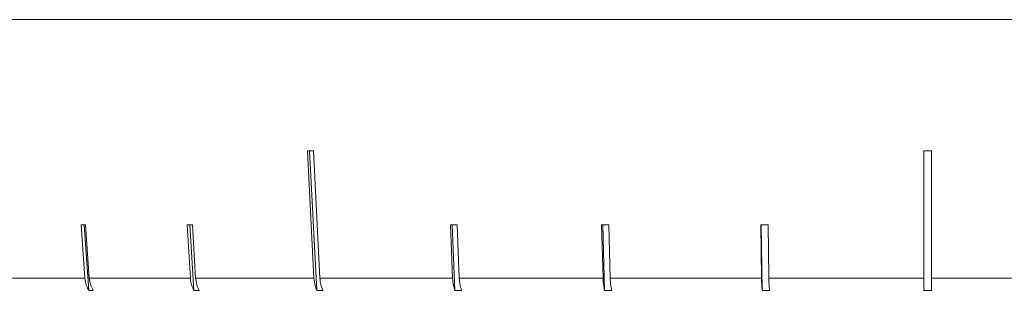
# Model space of a CAD drawing. Header units: inches. Extents: x -4.1 to 23, y -7 to 14.8.
# Tile 120 of 139: x 19.182 to 20.501, y 1.779 to 2.142. Entities that reach past the tile are written whole.
import ezdxf

# ---------------------------------------------------------------- set-up
doc = ezdxf.new("R2010")
doc.units = ezdxf.units.IN
doc.header["$MEASUREMENT"] = 0

msp = doc.modelspace()

# ---------------------------------------------------------------- linework, layer by layer
at = {"color": 7, "linetype": 'Continuous', "lineweight": 15}
for p, q in [((20.3987, 2.1424), (18.9307, 2.1424)), ((21.8667, 2.1424), (20.3987, 2.1424)), ((19.5674, 1.9666), (19.5761, 1.7957)), ((19.5703, 1.9666), (19.5799, 1.7793)), ((19.5842, 1.7957), (19.5754, 1.9666)), ((20.3937, 1.9666), (20.3937, 1.7957)), ((20.4037, 1.7957), (20.4037, 1.9666)), ((19.2641, 1.867), (19.2692, 1.7957)), ((19.2682, 1.867), (19.2744, 1.7793)), ((19.2751, 1.7957), (19.27, 1.867)), ((19.4061, 1.867), (19.4105, 1.7957)), ((19.4096, 1.867), (19.4151, 1.7793)), ((19.4176, 1.7957), (19.4132, 1.867)), ((19.7592, 1.867), (19.762, 1.7957)), ((19.7615, 1.867), (19.765, 1.7793)), ((19.7709, 1.7957), (19.7681, 1.867)), ((19.9617, 1.867), (19.9636, 1.7957)), ((19.9632, 1.867), (19.9656, 1.7793)), ((19.9731, 1.7957), (19.9712, 1.867)), ((20.1749, 1.867), (20.1759, 1.7957)), ((20.1757, 1.867), (20.1769, 1.7793)), ((20.1858, 1.7957), (20.1848, 1.867)), ((19.1602, 1.7957), (19.2692, 1.7957)), ((19.2751, 1.7957), (19.4105, 1.7957)), ((19.4176, 1.7957), (19.5761, 1.7957)), ((19.5842, 1.7957), (19.762, 1.7957)), ((19.7709, 1.7957), (19.9636, 1.7957)), ((19.9731, 1.7957), (20.1759, 1.7957)), ((20.1858, 1.7957), (20.3937, 1.7957)), ((20.4037, 1.7957), (20.6116, 1.7957)), ((19.2803, 1.7793), (19.2744, 1.7793)), ((19.4221, 1.7793), (19.4151, 1.7793)), ((19.588, 1.7793), (19.5799, 1.7793)), ((19.7739, 1.7793), (19.765, 1.7793)), ((19.9751, 1.7793), (19.9656, 1.7793)), ((20.1868, 1.7793), (20.1769, 1.7793)), ((20.4037, 1.7793), (20.3937, 1.7793))]:
    msp.add_line(p, q, dxfattribs=at)
for centre, major_axis, ratio, start_param, end_param in [((20.405, 2.0907), (1.4183, 0.0733), 0.070593, 4.076882, 4.083933), ((20.3987, 2.0907), (1.4182, 0), 0.087491, 4.708863, 4.715914), ((20.4074, 1.9903), (1.4095, 0.1), 0.051167, 3.762719, 3.769814), ((20.4063, 1.9903), (1.4095, 0.0875), 0.061627, 3.919602, 3.926696), ((20.4036, 1.9903), (1.4095, 0.0563), 0.077831, 4.23448, 4.241575), ((20.402, 1.9903), (1.4095, 0.0384), 0.083147, 4.39241, 4.399505), ((20.4003, 1.9903), (1.4095, 0.0194), 0.086398, 4.550566, 4.557661)]:
    msp.add_ellipse(centre, major_axis=major_axis, ratio=ratio, start_param=start_param, end_param=end_param, dxfattribs=at)
for points, knots in [([(19.2692, 1.7957), (19.2697, 1.7922), (19.2705, 1.7863), (19.2733, 1.7814), (19.2744, 1.7793)], [0, 0, 0, 0, 0.5853453, 1, 1, 1, 1]), ([(19.2803, 1.7793), (19.2789, 1.7818), (19.2762, 1.7868), (19.2755, 1.7927), (19.2751, 1.7957)], [0, 0, 0, 0, 0.496778, 1, 1, 1, 1]), ([(19.4105, 1.7957), (19.4109, 1.7922), (19.4117, 1.7863), (19.4141, 1.7814), (19.4151, 1.7793)], [0, 0, 0, 0, 0.585345, 1, 1, 1, 1]), ([(19.4221, 1.7793), (19.421, 1.7818), (19.4186, 1.7868), (19.4179, 1.7927), (19.4176, 1.7957)], [0, 0, 0, 0, 0.496659, 1, 1, 1, 1]), ([(19.5761, 1.7957), (19.5765, 1.7922), (19.5771, 1.7863), (19.5791, 1.7814), (19.5799, 1.7793)], [0, 0, 0, 0, 0.585345, 1, 1, 1, 1]), ([(19.588, 1.7793), (19.587, 1.7818), (19.5851, 1.7868), (19.5845, 1.7927), (19.5842, 1.7957)], [0, 0, 0, 0, 0.4967779, 1, 1, 1, 1]), ([(19.762, 1.7957), (19.7623, 1.7922), (19.7628, 1.7863), (19.7643, 1.7814), (19.765, 1.7793)], [0, 0, 0, 0, 0.585345, 1, 1, 1, 1]), ([(19.7739, 1.7793), (19.7731, 1.7818), (19.7716, 1.7868), (19.7712, 1.7927), (19.7709, 1.7957)], [0, 0, 0, 0, 0.496854, 1, 1, 1, 1]), ([(19.9636, 1.7957), (19.9638, 1.7922), (19.9641, 1.7863), (19.9652, 1.7814), (19.9656, 1.7793)], [0, 0, 0, 0, 0.585345, 1, 1, 1, 1]), ([(19.9751, 1.7793), (19.9746, 1.7818), (19.9736, 1.7868), (19.9733, 1.7927), (19.9731, 1.7957)], [0, 0, 0, 0, 0.4969015, 1, 1, 1, 1]), ([(20.1759, 1.7957), (20.176, 1.7922), (20.1762, 1.7863), (20.1767, 1.7814), (20.1769, 1.7793)], [0, 0, 0, 0, 0.585345, 1, 1, 1, 1]), ([(20.1868, 1.7793), (20.1865, 1.7818), (20.186, 1.7868), (20.1858, 1.7927), (20.1858, 1.7957)], [0, 0, 0, 0, 0.496928, 1, 1, 1, 1]), ([(20.3937, 1.7957), (20.3937, 1.7956), (20.3937, 1.792), (20.3937, 1.7864), (20.3937, 1.7813), (20.3937, 1.7795), (20.3937, 1.7793)], [0, 0, 0, 0, 0.0151923, 0.6008006, 0.9673179, 1, 1, 1, 1]), ([(20.4037, 1.7793), (20.4037, 1.7795), (20.4037, 1.7824), (20.4037, 1.7878), (20.4037, 1.7934), (20.4037, 1.7957)], [0, 0, 0, 0, 0.032685, 0.618346, 1, 1, 1, 1])]:
    msp.add_open_spline(points, degree=3, knots=knots, dxfattribs=at)

doc.saveas('drawing.dxf')
